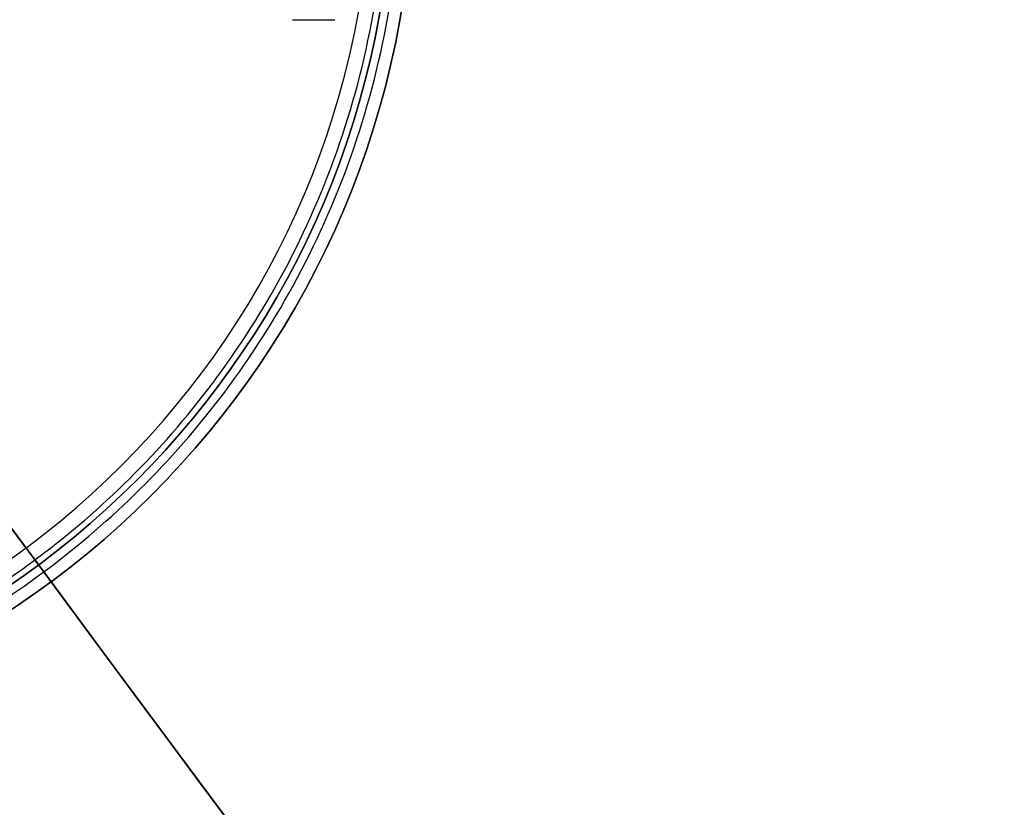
# Model space of a CAD drawing. Header units: millimetres. Extents: x -131 to 131, y -178 to 83.
# Tile 129 of 142: x 24 to 71, y -92 to -55. Entities that reach past the tile are written whole.
import ezdxf

# ---------------------------------------------------------------- set-up
doc = ezdxf.new("R2010")
doc.units = ezdxf.units.MM
for name, color, linetype, true_color in [('IGES level 21', 7, 'Continuous', 0xcad1ee), ('IGES level 34', 7, 'Continuous', 0xcad1ee), ('IGES level 4', 7, 'Continuous', 0xcad1ee), ('IGES level 6', 7, 'Continuous', 0xcad1ee)]:
    doc.layers.add(name, color=color, linetype=linetype, true_color=true_color)

# ---------------------------------------------------------------- blocks, each defined once
blk = doc.blocks.new('DOME S')
at = {"layer": 'IGES level 21', "extrusion": (-0.803402, -0.595438, 0)}
for radius in [115.5, 115.5, 113.3, 113.3]:
    blk.add_circle((5.515, 133.223, 5.083), radius, dxfattribs=at)
at = {"layer": 'IGES level 21', "extrusion": (0, 0, -1)}
for centre, radius, start, end in [((0.799, -7.457, -132.723), 113.299, 53.45616, 233.45616), ((0.799, -7.457, -134.223), 115.5, 90, 270), ((0.799, -7.457, -134.223), 115.5, 90, 270), ((0.799, -7.457, -134.223), 113.3, 90, 270), ((0.799, -7.457, -134.223), 113.3, 90, 270), ((0.799, -7.457, -132.723), 113.299, 233.45616, 53.45616), ((0.799, -7.457, -133.223), 115.5, 143.45616, 323.45616), ((0.799, -7.457, -133.223), 115.5, 143.45616, 323.45616), ((0.799, -7.457, -133.223), 113.3, 143.45616, 323.45616), ((0.799, -7.457, -133.223), 113.3, 143.45616, 323.45616), ((0.799, -7.457, -134.723), 115.499, 180, 360)]:
    blk.add_arc(centre, radius, start, end, dxfattribs=at)
at = {"layer": 'IGES level 21'}
for centre, radius, start, end in [((-0.799, -7.457, 133.223), 115.5, 36.54384, 216.54384), ((-0.799, -7.457, 133.223), 115.5, 36.54384, 216.54384), ((-0.799, -7.457, 132.723), 115.499, 306.54384, 126.54384), ((-0.799, -7.457, 133.223), 113.3, 36.54384, 216.54384), ((-0.799, -7.457, 133.223), 113.3, 36.54384, 216.54384), ((-0.799, -7.457, 132.723), 115.499, 126.54384, 306.54384), ((-0.799, -7.457, 134.723), 113.299, 180, 0)]:
    blk.add_arc(centre, radius, start, end, dxfattribs=at)
at = {"layer": 'IGES level 21', "extrusion": (0.595438, -0.803402, -1.05637e-17)}
blk.add_arc((-5.083, 133.223, 5.515), 115.5, 0, 180, dxfattribs=at)
blk.add_arc((-5.083, 133.223, 5.515), 115.5, 0, 180, dxfattribs=at)
at = {"layer": 'IGES level 21', "extrusion": (-0.595438, 0.803402, -1.05637e-17)}
blk.add_arc((5.083, 133.223, -5.515), 115.5, 180, 0, dxfattribs=at)
blk.add_arc((5.083, 133.223, -5.515), 115.5, 180, 0, dxfattribs=at)
at = {"layer": 'IGES level 21', "extrusion": (0.595438, -0.803402, -1.01288e-17)}
blk.add_arc((-5.083, 133.223, 5.515), 113.3, 0, 180, dxfattribs=at)
blk.add_arc((-5.083, 133.223, 5.515), 113.3, 0, 180, dxfattribs=at)
at = {"layer": 'IGES level 21', "extrusion": (-0.595438, 0.803402, -1.01288e-17)}
blk.add_arc((5.083, 133.223, -5.515), 113.3, 180, 0, dxfattribs=at)
blk.add_arc((5.083, 133.223, -5.515), 113.3, 180, 0, dxfattribs=at)
at = {"layer": 'IGES level 34'}
for centre, radius in [((-0.799, -7.457, 128.723), 111), ((-0.799, -7.457, 128.723), 111), ((-0.799, -7.457, 134.723), 112.2), ((-0.799, -7.457, 128.723), 112.2), ((-0.799, -7.457, 132.723), 112.2), ((-0.799, -7.457, 138.723), 112.2), ((-0.799, -7.457, 128.723), 116), ((-0.799, -7.457, 128.723), 116), ((-0.799, -7.457, 134.723), 116), ((-0.799, -7.457, 134.723), 116), ((-0.799, -7.457, 128.723), 117.2), ((-0.799, -7.457, 138.723), 117.2)]:
    blk.add_arc(centre, radius, 270, 359.9, dxfattribs=at)
at = {"layer": 'IGES level 34', "extrusion": (0, 0, -1)}
for centre, radius in [((0.799, -7.457, -138.723), 111), ((0.799, -7.457, -133.723), 111), ((0.799, -7.457, -138.723), 111), ((0.799, -7.457, -138.723), 112.2), ((0.799, -7.457, -136.723), 112.2), ((0.799, -7.457, -132.723), 112.2), ((0.799, -7.457, -130.723), 112.2), ((0.799, -7.457, -128.723), 112.2), ((0.799, -7.457, -134.723), 112.2), ((0.799, -7.457, -138.723), 116), ((0.799, -7.457, -132.723), 116), ((0.799, -7.457, -130.723), 116), ((0.799, -7.457, -132.723), 116), ((0.799, -7.457, -138.723), 116), ((0.799, -7.457, -136.723), 116), ((0.799, -7.457, -138.723), 117.2), ((0.799, -7.457, -133.723), 117.2), ((0.799, -7.457, -128.723), 117.2)]:
    blk.add_arc(centre, radius, 180.1, 270, dxfattribs=at)
at = {"layer": 'IGES level 4', "extrusion": (0, 0, -1)}
for centre, radius in [((0.799, -7.457, -1118.448), 42.5), ((0.799, -7.457, -1151.448), 42.5), ((0.799, -7.457, -1134.948), 42.5), ((0.799, -7.457, -1151.448), 41.5), ((0.799, -7.457, -1151.448), 41.5), ((0.799, -7.457, -1134.948), 41.5), ((0.799, -7.457, -1118.448), 41.5)]:
    blk.add_arc(centre, radius, 90, 270, dxfattribs=at)
at = {"layer": 'IGES level 4'}
for centre, radius in [((-0.799, -7.457, 1118.448), 42.5), ((-0.799, -7.457, 1151.448), 42.5), ((-0.799, -7.457, 1118.448), 41.5), ((-0.799, -7.457, 1116.448), 40.5), ((-0.799, -7.457, 1116.448), 40.5), ((-0.799, -7.457, 1117.448), 40.5), ((-0.799, -7.457, 1117.448), 40.5)]:
    blk.add_arc(centre, radius, 270, 90, dxfattribs=at)
for points in [[(-0.799, -49.371, 1117.033), (83.029, -49.371, 1117.033), (83.029, 34.457, 1117.033), (-0.799, 34.457, 1117.033)], [(-0.799, -48.664, 1117.741), (81.615, -48.664, 1117.741), (81.615, 33.75, 1117.741), (-0.799, 33.75, 1117.741)]]:
    blk.add_rational_spline(points, [0.816490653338, 0.272163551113, 0.272163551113, 0.816490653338], degree=3, dxfattribs=at)
for points in [[(39.903, -15.554, 1151.448), (39.903, -15.554, 1118.448)], [(40.884, -15.749, 1151.448), (40.884, -15.749, 1118.448)]]:
    blk.add_open_spline(points, degree=1, dxfattribs=at)
at = {"layer": 'IGES level 6', "extrusion": (0, 1, 0)}
for radius in [2, 0.5, 2]:
    blk.add_arc((-35.951, 1149.448, -14.957), radius, 90, 180, dxfattribs=at)

msp = doc.modelspace()

# ---------------------------------------------------------------- block references
at = {"layer": 'IGES level 4'}
msp.add_blockref('DOME S', (0.904, -40.071, 1.214), dxfattribs=at)

doc.saveas('drawing.dxf')
